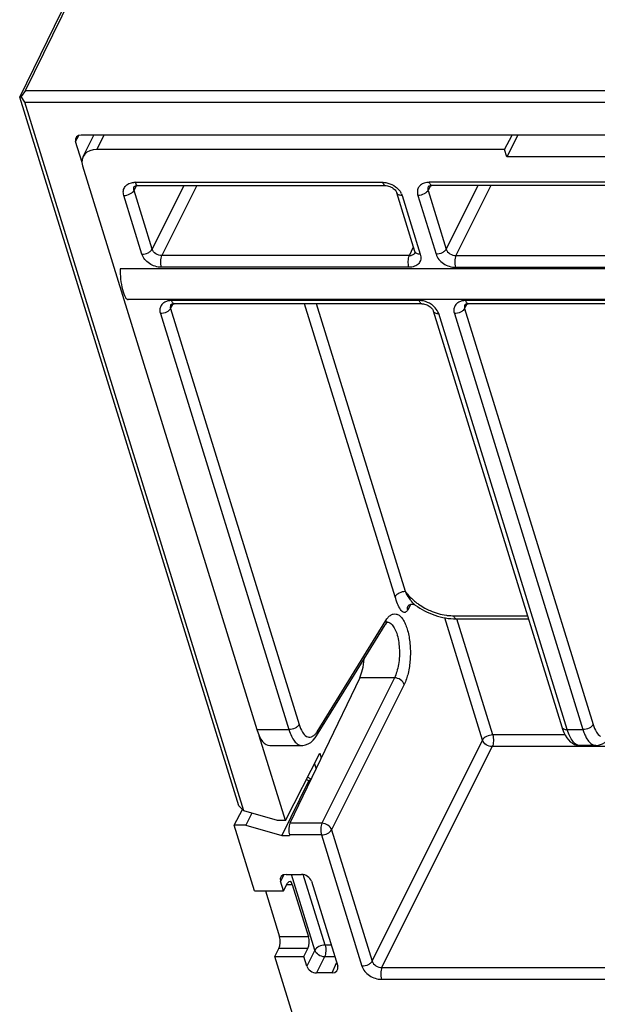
# Model space of a CAD drawing. Header units: millimetres. Extents: x 0 to 420, y 0 to 297.
# Tile 28 of 36: x 340 to 354, y 147 to 171. Entities that reach past the tile are written whole.
import ezdxf

# ---------------------------------------------------------------- set-up
doc = ezdxf.new("R2010")
doc.units = ezdxf.units.MM
doc.header["$LTSCALE"] = 23.1
doc.layers.get('0').update_dxf_attribs({"linetype": 'CONTINUOUS'})

msp = doc.modelspace()

# ---------------------------------------------------------------- linework, layer by layer
at = {"color": 7, "linetype": 'CONTINUOUS'}
for p, q in [((339.85697, 168.95633), (352.52891, 194.77902)), ((339.72117, 168.79966), (352.39311, 194.62236)), ((339.75856, 168.81583), (339.72117, 168.79966)), ((344.95022, 151.87843), (339.72117, 168.79966)), ((339.85697, 168.95633), (339.75856, 168.81583)), ((339.84437, 168.67534), (339.75856, 168.81583)), ((339.85697, 168.95633), (371.72568, 168.95633)), ((345.073, 151.75548), (339.84437, 168.67534)), ((339.84437, 168.67534), (371.71308, 168.67534)), ((370.84988, 167.89201), (341.1917, 167.89201)), ((341.23627, 167.37952), (341.49336, 167.89201)), ((351.30004, 167.54886), (351.47888, 167.89201)), ((351.61584, 167.89201), (351.35536, 167.36984)), ((341.20977, 167.23746), (341.05591, 167.73535)), ((351.30004, 167.54886), (341.56308, 167.54886)), ((351.35536, 167.36984), (351.30004, 167.54886)), ((341.22359, 167.1572), (345.38386, 153.69456)), ((360.71067, 167.36984), (351.35536, 167.36984)), ((342.53992, 166.68715), (348.44946, 166.68715)), ((363.00222, 166.68715), (349.56099, 166.68715)), ((349.15696, 165.11231), (348.72347, 166.51508)), ((371.59621, 164.69619), (342.12226, 164.69619)), ((371.75015, 163.96154), (342.31219, 163.96154)), ((349.32156, 163.86501), (343.41203, 163.86501)), ((363.87433, 163.86501), (350.4331, 163.86501)), ((349.5956, 163.69286), (352.66514, 153.75983)), ((348.9949, 156.6481), (348.99501, 156.64831)), ((349.16366, 156.67055), (349.1636, 156.6706)), ((350.14553, 156.33934), (351.86801, 156.33934)), ((347.71495, 155.00963), (348.45144, 156.19965)), ((348.49326, 156.26192), (348.4934, 156.26192)), ((348.50533, 156.26332), (348.50618, 156.26386)), ((347.83934, 154.93265), (346.17293, 151.45983)), ((346.80744, 153.5433), (347.71495, 155.00963)), ((346.06455, 151.52739), (345.44049, 153.54685)), ((345.69043, 153.31617), (346.45886, 153.31617)), ((353.47992, 153.31617), (353.09485, 153.31617)), ((346.06455, 151.52739), (346.88683, 153.13123)), ((346.88683, 153.13123), (346.92134, 153.01954)), ((346.75881, 152.88153), (346.79654, 152.75944)), ((346.6185, 152.46288), (345.9798, 151.16999)), ((346.68043, 152.50937), (346.59336, 152.55883)), ((345.073, 151.75548), (344.95022, 151.87843)), ((344.84569, 151.41233), (345.04115, 151.78738)), ((345.88034, 151.52739), (345.073, 151.75548)), ((345.26476, 151.7013), (345.12201, 151.41233)), ((345.32982, 149.84568), (344.84569, 151.41233)), ((345.12201, 151.41233), (344.84569, 151.41233)), ((345.12201, 151.41233), (345.9798, 151.16999)), ((346.06455, 151.52739), (345.88034, 151.52739)), ((345.9798, 151.16999), (346.16401, 151.16999)), ((346.1606, 151.18103), (346.16401, 151.16999)), ((346.08377, 150.23734), (346.45225, 150.23734)), ((346.02062, 149.84568), (345.94799, 150.0807)), ((346.02062, 149.84568), (346.11936, 150.03018)), ((346.23087, 149.99569), (346.61562, 148.75062)), ((346.68484, 150.0807), (347.31423, 148.044)), ((345.32982, 149.84568), (346.02062, 149.84568)), ((345.58643, 149.84568), (345.92483, 148.75062)), ((345.81396, 148.27902), (345.91013, 148.47182)), ((346.50475, 148.27902), (346.60093, 148.47182)), ((357.19107, 111.46266), (345.81396, 148.27902)), ((345.81396, 148.27902), (346.50475, 148.27902)), ((346.57738, 148.044), (346.50475, 148.27902)), ((347.17845, 147.88736), (346.80997, 147.88736))]:
    msp.add_line(p, q, dxfattribs=at)
at = {"color": 9, "linetype": 'CONTINUOUS'}
for p, q in [((341.05591, 167.73535), (341.1312, 167.8822)), ((341.56308, 167.54886), (341.73523, 167.89201)), ((342.45149, 166.57169), (342.51216, 166.68507)), ((342.47891, 166.76283), (348.38845, 166.76283)), ((343.64208, 166.68715), (342.88489, 165.16919)), ((343.95281, 166.68715), (343.11748, 165.01255)), ((349.53329, 166.68519), (349.47255, 166.57169)), ((362.94121, 166.76283), (349.49998, 166.76283)), ((350.66315, 166.68715), (349.90596, 165.16919)), ((350.97388, 166.68715), (350.13855, 165.01255)), ((342.64076, 165.04704), (342.20736, 166.44954)), ((342.88489, 165.16919), (342.45149, 166.57169)), ((342.45691, 166.66135), (342.45737, 166.66222)), ((348.85363, 166.44954), (349.28703, 165.04704)), ((349.22843, 166.44954), (349.66183, 165.04704)), ((349.47255, 166.57169), (349.90596, 165.16919)), ((349.47844, 166.66222), (349.47794, 166.66128)), ((349.02701, 165.01255), (349.12218, 165.22487)), ((349.15929, 165.08353), (349.15894, 165.08275)), ((349.02701, 165.01255), (343.11748, 165.01255)), ((350.13855, 165.01255), (363.57978, 165.01255)), ((349.01548, 164.73376), (343.10594, 164.73376)), ((350.12701, 164.73376), (363.56824, 164.73376)), ((343.32359, 163.74956), (343.38433, 163.86306)), ((349.26055, 163.94069), (343.35102, 163.94069)), ((348.68654, 156.86939), (346.52473, 163.86501)), ((348.93068, 156.99149), (346.8066, 163.86501)), ((350.34466, 163.74956), (350.4054, 163.86306)), ((363.81332, 163.94069), (350.37209, 163.94069)), ((343.07946, 163.62741), (346.14895, 153.69456)), ((343.32359, 163.74956), (346.39307, 153.81671)), ((343.32948, 163.84008), (343.32898, 163.83914)), ((352.79522, 153.69456), (349.72573, 163.62741)), ((350.10053, 163.62741), (353.17002, 153.69456)), ((350.34466, 163.74956), (353.41414, 153.81671)), ((350.35055, 163.84008), (350.35005, 163.83914)), ((349.06225, 156.688), (348.98618, 156.55238)), ((350.77083, 153.44612), (349.86846, 156.3662)), ((350.08452, 156.41502), (351.84463, 156.41502)), ((351.01496, 153.56827), (350.15749, 156.34303)), ((346.8205, 153.64638), (348.46439, 156.30255)), ((348.66955, 154.93265), (346.93722, 151.45983)), ((348.66955, 154.93265), (347.83934, 154.93265)), ((348.90214, 154.77601), (347.16981, 151.30318)), ((345.38386, 153.69456), (346.14895, 153.69456)), ((352.74401, 153.56827), (351.01496, 153.56827)), ((352.79522, 153.69456), (353.17002, 153.69456)), ((346.45507, 153.31621), (346.45885, 153.31617)), ((348.1384, 148.16884), (350.77083, 153.44612)), ((348.37099, 148.0122), (351.00342, 153.28948)), ((354.3031, 153.28948), (351.00342, 153.28948)), ((353.47614, 153.31621), (353.47992, 153.31617)), ((346.623, 152.46983), (346.56471, 152.50295)), ((346.65424, 152.46288), (346.6185, 152.46288)), ((346.93722, 151.45983), (346.17293, 151.45983)), ((346.92568, 151.18103), (346.1606, 151.18103)), ((346.92568, 151.18103), (347.89427, 148.04669)), ((347.16981, 151.30318), (348.1384, 148.16884)), ((346.02717, 150.22864), (345.94799, 150.0807)), ((346.76862, 148.42739), (346.20931, 150.23734)), ((347.01275, 148.54954), (346.4924, 150.2334)), ((346.1009, 149.99569), (346.23087, 149.99569)), ((346.61562, 148.75062), (345.92483, 148.75062)), ((346.60093, 148.47182), (345.91013, 148.47182)), ((346.76862, 148.42739), (346.57738, 148.044)), ((347.15801, 148.54954), (347.01275, 148.54954)), ((347.00121, 148.27075), (346.80997, 147.88736)), ((347.24416, 148.27075), (347.00121, 148.27075)), ((347.17845, 147.88736), (347.28747, 148.13059)), ((348.37099, 148.0122), (354.28052, 148.0122)), ((348.35945, 147.7334), (354.26898, 147.7334))]:
    msp.add_line(p, q, dxfattribs=at)
at = {"color": 7, "linetype": 'CONTINUOUS'}
for points in [[(342.45691, 166.66134), (342.45817, 166.66345), (342.46088, 166.66639), (342.46575, 166.67014), (342.47423, 166.67488), (342.4872, 166.67991), (342.50428, 166.68409), (342.52464, 166.68662), (342.53988, 166.68715)], [(348.44945, 166.68715), (348.47422, 166.6859), (348.50179, 166.68181), (348.53079, 166.67467), (348.56029, 166.66445), (348.58948, 166.65127), (348.61715, 166.63563), (348.64235, 166.6182), (348.66474, 166.59947), (348.68399, 166.57996), (348.69984, 166.56026), (348.71194, 166.5413), (348.72008, 166.52448), (348.72347, 166.51508)], [(349.47795, 166.66128), (349.47919, 166.66339), (349.48213, 166.66656), (349.48749, 166.67058), (349.49688, 166.67561), (349.51123, 166.6808), (349.5299, 166.68487), (349.55184, 166.68696), (349.56093, 166.68715)], [(349.15695, 165.11232), (349.15965, 165.10125), (349.16052, 165.09319), (349.16032, 165.08762), (349.15958, 165.08421), (349.15893, 165.08274)], [(343.32898, 163.83914), (343.33023, 163.84126), (343.33317, 163.84443), (343.33853, 163.84845), (343.34794, 163.85348), (343.3623, 163.85868), (343.38099, 163.86274), (343.40296, 163.86483), (343.41197, 163.86501)], [(349.32155, 163.86501), (349.33481, 163.86465), (349.36058, 163.86199), (349.38851, 163.85643), (349.41727, 163.84793), (349.44594, 163.8366), (349.47383, 163.82262), (349.49994, 163.80652), (349.52355, 163.78888), (349.54427, 163.77026), (349.56173, 163.7513), (349.57566, 163.73279), (349.58611, 163.71536), (349.59322, 163.69971), (349.5956, 163.69286)], [(350.35005, 163.83914), (350.35129, 163.84126), (350.35424, 163.84443), (350.3596, 163.84845), (350.36901, 163.85348), (350.38337, 163.85868), (350.40206, 163.86274), (350.42402, 163.86483), (350.43304, 163.86501)], [(348.99501, 156.64831), (348.99459, 156.64757), (348.99533, 156.64862), (348.9976, 156.65151), (349.00171, 156.65602), (349.00781, 156.6617), (349.01541, 156.66763), (349.02434, 156.67339), (349.03477, 156.67883), (349.04643, 156.68359), (349.05916, 156.68741), (349.07287, 156.69008), (349.08729, 156.6914), (349.10243, 156.69118), (349.11771, 156.68926), (349.13192, 156.68582), (349.1449, 156.68108), (349.15603, 156.6755), (349.16366, 156.67055)], [(348.45144, 156.19965), (348.45964, 156.21237), (348.47575, 156.23436), (348.48958, 156.24998), (348.49989, 156.25939), (348.50533, 156.26332)], [(352.665, 153.76029), (352.68311, 153.70587), (352.71351, 153.6298), (352.74693, 153.56239), (352.78338, 153.50323), (352.82358, 153.4513), (352.86839, 153.40633), (352.91785, 153.36927), (352.97128, 153.34138), (353.02861, 153.32334), (353.08835, 153.31625), (353.0949, 153.31617)], [(346.45504, 153.31622), (346.48199, 153.317), (346.54801, 153.32838), (346.6126, 153.35336), (346.67363, 153.39142), (346.72887, 153.44069), (346.77822, 153.4998), (346.80774, 153.54378)], [(353.47611, 153.31622), (353.50306, 153.317), (353.56908, 153.32838), (353.63367, 153.35336), (353.6947, 153.39142), (353.74994, 153.44069), (353.79929, 153.4998), (353.82881, 153.54378)]]:
    msp.add_lwpolyline(points, dxfattribs=at)
at = {"color": 9, "linetype": 'CONTINUOUS'}
for centre, radius, start, end in [((342.47885, 166.34669), 0.41614, 89.991765, 94.006549), ((349.49981, 166.34436), 0.41846, 89.976629, 94.302752), ((348.50662, 166.33654), 0.3652, 24.117134, 30.107429), ((349.60721, 166.61499), 0.14144, 191.121285, 197.825675), ((349.02952, 165.21426), 0.20173, 269.287877, 275.135516), ((349.03109, 165.19724), 0.18463, 275.124879, 281.092347), ((343.35084, 163.52268), 0.418, 89.975186, 94.439489), ((349.26047, 163.49897), 0.44172, 87.5091, 89.989727), ((350.37191, 163.52268), 0.418, 89.975186, 94.439489), ((343.45814, 163.79283), 0.14133, 191.013429, 197.827131), ((350.47921, 163.79283), 0.14133, 191.013429, 197.827131), ((350.10385, 157.91631), 1.49691, 231.501635, 234.936677), ((350.13047, 157.95487), 1.54376, 234.950131, 241.649218), ((348.49326, 156.1386), 0.12332, 85.601556, 89.935584)]:
    msp.add_arc(centre, radius, start, end, dxfattribs=at)
at = {"color": 7, "linetype": 'CONTINUOUS'}
for centre, major_axis, ratio, start_param, end_param in [((341.24013, 167.73534), (0.17956, -0.08812), 0.72144076, 8.45134901, 10.02206918), ((341.68413, 167.1572), (0.44887, -0.22028), 0.72147909, 2.16810188, 3.73887917), ((342.26172, 164.46154), (-0.05414, 0.4998), 0.2593636, 1.05422611, 3.11350358), ((347.65377, 155.51192), (0.00221, 0.75), 0.39256357, -2.45218367, -1.74969407), ((345.69292, 154.31617), (0.00295, 1), 0.39256357, -4.04043329, -3.14043329), ((347.17277, 152.30567), (0.55649, -0.15136), 0.2349126, 3.03726838, 3.09564954), ((346.22241, 151.30535), (0.00059, 0.2), 0.39256357, 0.68940899, 2.24275202), ((346.13225, 150.08065), (0.17958, -0.08816), 0.72128749, 8.45159617, 10.02208791), ((346.50062, 150.08065), (0.17956, -0.08808), 0.72169626, 0.59725962, 2.16775136), ((346.16664, 149.87137), (0.00238, 0.2), 0.40196415, -0.89520865, 0.65813438), ((345.8606, 148.6263), (0.00238, 0.2), 0.40196415, -2.44855169, -0.89520865), ((346.5514, 148.6263), (0.00238, 0.2), 0.40196415, -2.44855169, -0.89520865), ((346.76161, 148.04405), (0.17956, -0.08808), 0.72169626, -2.54433303, -0.97384129), ((347.12997, 148.04405), (0.17958, -0.08816), 0.72128749, -0.97318179, 0.59730995)]:
    msp.add_ellipse(centre, major_axis=major_axis, ratio=ratio, start_param=start_param, end_param=end_param, dxfattribs=at)
at = {"color": 9, "linetype": 'CONTINUOUS'}
for points, knots in [([(342.20736, 166.44954), (342.19609, 166.48603), (342.18726, 166.56244), (342.2327, 166.6696), (342.32837, 166.74117), (342.40785, 166.75886), (342.44978, 166.76181)], [0, 0, 0, 0, 0.24924038, 0.48195105, 0.72563845, 1, 1, 1, 1]), ([(342.47891, 166.76283), (342.48225, 166.75202), (342.48981, 166.73245), (342.50606, 166.70344), (342.52677, 166.68714), (342.53988, 166.68712)], [0, 0, 0, 0, 0.33420351, 0.6126562, 1, 1, 1, 1]), ([(348.38845, 166.76283), (348.39871, 166.76282), (348.44089, 166.76129), (348.48282, 166.75403), (348.51367, 166.74576)], [0, 0, 0, 0, 0.24314192, 1, 1, 1, 1]), ([(348.38845, 166.76283), (348.39179, 166.75201), (348.39935, 166.73244), (348.41561, 166.70342), (348.43634, 166.68712), (348.44945, 166.68712)], [0, 0, 0, 0, 0.33426434, 0.6127258, 1, 1, 1, 1]), ([(349.37688, 166.74291), (349.34709, 166.73238), (349.29197, 166.70295), (349.23312, 166.63103), (349.21003, 166.54117), (349.21915, 166.47957), (349.22843, 166.44954)], [0, 0, 0, 0, 0.25958237, 0.50097638, 0.7418043, 1, 1, 1, 1]), ([(349.46842, 166.76165), (349.46038, 166.76104), (349.42936, 166.75776), (349.39869, 166.75062), (349.37688, 166.74291)], [0, 0, 0, 0, 0.25842694, 1, 1, 1, 1]), ([(349.56093, 166.68712), (349.54783, 166.68714), (349.52713, 166.70345), (349.51088, 166.73245), (349.50332, 166.75202), (349.49998, 166.76283)], [0, 0, 0, 0, 0.38736045, 0.66581114, 1, 1, 1, 1]), ([(342.20736, 166.44954), (342.25765, 166.44954), (342.33297, 166.46862), (342.41254, 166.51982), (342.44226, 166.55384), (342.45149, 166.57169)], [0, 0, 0, 0, 0.53367575, 0.7867699, 1, 1, 1, 1]), ([(342.45149, 166.5717), (342.44667, 166.58673), (342.44189, 166.61771), (342.45007, 166.64826), (342.45691, 166.66135)], [0, 0, 0, 0, 0.51664845, 1, 1, 1, 1]), ([(348.69685, 166.65724), (348.70989, 166.64758), (348.75825, 166.60827), (348.79945, 166.55964), (348.82255, 166.51973)], [0, 0, 0, 0, 0.26031311, 1, 1, 1, 1]), ([(348.85363, 166.44954), (348.83803, 166.44954), (348.80847, 166.45231), (348.75965, 166.46672), (348.72988, 166.49406), (348.72357, 166.51482)], [0, 0, 0, 0, 0.30539289, 0.5750479, 1, 1, 1, 1]), ([(349.47255, 166.57169), (349.46333, 166.55384), (349.43361, 166.51982), (349.35404, 166.46862), (349.27872, 166.44954), (349.22843, 166.44954)], [0, 0, 0, 0, 0.21323019, 0.46632443, 1, 1, 1, 1]), ([(349.47794, 166.66128), (349.46941, 166.64493), (349.46409, 166.61896), (349.46716, 166.59414), (349.46842, 166.58771)], [0, 0, 0, 0, 0.73793661, 1, 1, 1, 1]), ([(342.64076, 165.04704), (342.69106, 165.04704), (342.76637, 165.06612), (342.84595, 165.11732), (342.87567, 165.15134), (342.88489, 165.16919)], [0, 0, 0, 0, 0.53367557, 0.78676981, 1, 1, 1, 1]), ([(343.10594, 164.73376), (343.00489, 164.73376), (342.80879, 164.7981), (342.66862, 164.9569), (342.64076, 165.04704)], [0, 0, 0, 0, 0.51714701, 1, 1, 1, 1]), ([(343.11748, 165.01255), (343.06691, 165.01195), (342.96807, 165.04343), (342.8984, 165.12384), (342.88489, 165.16919)], [0, 0, 0, 0, 0.51664517, 1, 1, 1, 1]), ([(349.28703, 165.04704), (349.29886, 165.00873), (349.30744, 164.92786), (349.25415, 164.8163), (349.14705, 164.74686), (349.06073, 164.73376), (349.01548, 164.73376)], [0, 0, 0, 0, 0.24639483, 0.47695963, 0.72189141, 1, 1, 1, 1]), ([(349.15894, 165.08275), (349.15119, 165.06583), (349.1245, 165.0345), (349.0867, 165.02001), (349.06661, 165.01606)], [0, 0, 0, 0, 0.47610818, 1, 1, 1, 1]), ([(349.28703, 165.04704), (349.27144, 165.04704), (349.24188, 165.04981), (349.19306, 165.06422), (349.16329, 165.09155), (349.15698, 165.11232)], [0, 0, 0, 0, 0.30539289, 0.575048, 1, 1, 1, 1]), ([(349.90596, 165.16919), (349.89674, 165.15134), (349.86701, 165.11732), (349.78744, 165.06612), (349.71213, 165.04704), (349.66183, 165.04704)], [0, 0, 0, 0, 0.21323006, 0.46632416, 1, 1, 1, 1]), ([(349.66183, 165.04704), (349.6897, 164.95688), (349.82988, 164.79809), (350.02598, 164.73376), (350.12701, 164.73376)], [0, 0, 0, 0, 0.48294317, 1, 1, 1, 1]), ([(349.90596, 165.16919), (349.91947, 165.12383), (349.98915, 165.04342), (350.08798, 165.01195), (350.13855, 165.01255)], [0, 0, 0, 0, 0.48344475, 1, 1, 1, 1]), ([(343.10594, 164.73376), (343.09154, 164.78038), (343.08516, 164.85559), (343.0957, 164.94938), (343.10856, 164.99371), (343.11748, 165.01255)], [0, 0, 0, 0, 0.51684351, 0.77918207, 1, 1, 1, 1]), ([(349.01548, 164.73376), (349.00107, 164.78038), (348.99469, 164.85559), (349.00523, 164.94938), (349.01809, 164.99371), (349.02701, 165.01255)], [0, 0, 0, 0, 0.51684305, 0.77918185, 1, 1, 1, 1]), ([(350.13855, 165.01255), (350.12963, 164.99371), (350.11676, 164.94938), (350.10623, 164.85559), (350.11261, 164.78038), (350.12701, 164.73376)], [0, 0, 0, 0, 0.22081815, 0.48315695, 1, 1, 1, 1]), ([(343.22698, 163.92044), (343.19733, 163.90985), (343.14247, 163.88034), (343.08398, 163.80847), (343.06109, 163.71881), (343.07021, 163.65736), (343.07946, 163.62741)], [0, 0, 0, 0, 0.25941626, 0.50079445, 0.74171162, 1, 1, 1, 1]), ([(343.31848, 163.93943), (343.31044, 163.93881), (343.27942, 163.93545), (343.24877, 163.92822), (343.22698, 163.92044)], [0, 0, 0, 0, 0.25846048, 1, 1, 1, 1]), ([(343.41197, 163.86499), (343.39887, 163.86501), (343.37817, 163.88131), (343.36191, 163.91032), (343.35436, 163.92988), (343.35102, 163.94069)], [0, 0, 0, 0, 0.38735962, 0.66581042, 1, 1, 1, 1]), ([(349.32155, 163.86499), (349.30844, 163.86499), (349.28771, 163.88129), (349.27145, 163.9103), (349.26389, 163.92988), (349.26055, 163.94069)], [0, 0, 0, 0, 0.38729269, 0.66575178, 1, 1, 1, 1]), ([(350.24805, 163.92044), (350.21839, 163.90985), (350.16354, 163.88034), (350.10505, 163.80847), (350.08216, 163.71881), (350.09128, 163.65736), (350.10053, 163.62741)], [0, 0, 0, 0, 0.25941626, 0.50079445, 0.74171162, 1, 1, 1, 1]), ([(350.33955, 163.93943), (350.33151, 163.93881), (350.30049, 163.93545), (350.26984, 163.92822), (350.24805, 163.92044)], [0, 0, 0, 0, 0.25846048, 1, 1, 1, 1]), ([(350.43304, 163.86499), (350.41993, 163.86501), (350.39923, 163.88131), (350.38298, 163.91032), (350.37543, 163.92988), (350.37209, 163.94069)], [0, 0, 0, 0, 0.38735962, 0.66581042, 1, 1, 1, 1]), ([(343.32359, 163.74956), (343.31437, 163.7317), (343.28465, 163.69768), (343.20507, 163.64648), (343.12976, 163.62741), (343.07946, 163.62741)], [0, 0, 0, 0, 0.21323019, 0.46632443, 1, 1, 1, 1]), ([(343.32898, 163.83914), (343.32048, 163.82284), (343.31515, 163.79697), (343.31817, 163.77223), (343.31941, 163.76583)], [0, 0, 0, 0, 0.73800515, 1, 1, 1, 1]), ([(349.59568, 163.69268), (349.60199, 163.67192), (349.63176, 163.64458), (349.68058, 163.63018), (349.71014, 163.62741), (349.72573, 163.62741)], [0, 0, 0, 0, 0.42495193, 0.6946071, 1, 1, 1, 1]), ([(349.72573, 163.62741), (349.72113, 163.64231), (349.69672, 163.70414), (349.65507, 163.75834), (349.61848, 163.79341)], [0, 0, 0, 0, 0.23538355, 1, 1, 1, 1]), ([(350.34466, 163.74956), (350.33544, 163.7317), (350.30571, 163.69768), (350.22614, 163.64648), (350.15083, 163.62741), (350.10053, 163.62741)], [0, 0, 0, 0, 0.21323019, 0.46632443, 1, 1, 1, 1]), ([(350.35005, 163.83914), (350.34154, 163.82284), (350.33622, 163.79697), (350.33924, 163.77223), (350.34048, 163.76583)], [0, 0, 0, 0, 0.73800515, 1, 1, 1, 1]), ([(348.93066, 156.99154), (348.88037, 156.99154), (348.78734, 156.96821), (348.70648, 156.908), (348.68654, 156.86939)], [0, 0, 0, 0, 0.5364941, 1, 1, 1, 1]), ([(348.98618, 156.55238), (348.97584, 156.534), (348.95761, 156.50894), (348.92327, 156.49355), (348.89021, 156.49308), (348.8498, 156.51723), (348.79397, 156.58636), (348.73882, 156.70742), (348.7041, 156.81257), (348.68654, 156.86939)], [0, 0, 0, 0, 0.11412421, 0.1581145, 0.1990615, 0.2882301, 0.39949452, 0.67812297, 1, 1, 1, 1]), ([(349.05042, 156.7934), (349.03925, 156.80882), (348.99558, 156.87254), (348.95725, 156.9398), (348.93066, 156.99154)], [0, 0, 0, 0, 0.24670337, 1, 1, 1, 1]), ([(348.93068, 156.99149), (348.94746, 156.96902), (349.01964, 156.87915), (349.10381, 156.79907), (349.17204, 156.74479)], [0, 0, 0, 0, 0.24336298, 1, 1, 1, 1]), ([(348.9862, 156.5524), (348.98384, 156.56072), (348.97747, 156.59256), (348.98322, 156.62731), (348.99489, 156.6481)], [0, 0, 0, 0, 0.2661856, 1, 1, 1, 1]), ([(349.1636, 156.6706), (349.14202, 156.68639), (349.10201, 156.72599), (349.06748, 156.76986), (349.05042, 156.7934)], [0, 0, 0, 0, 0.47910543, 1, 1, 1, 1]), ([(349.39739, 156.59627), (349.43762, 156.57454), (349.59982, 156.49587), (349.77596, 156.44525), (349.90924, 156.42713)], [0, 0, 0, 0, 0.25369258, 1, 1, 1, 1]), ([(348.46439, 156.30255), (348.46779, 156.30805), (348.4811, 156.32885), (348.49573, 156.34883), (348.50738, 156.36286)], [0, 0, 0, 0, 0.26175253, 1, 1, 1, 1]), ([(348.50738, 156.36286), (348.52647, 156.38584), (348.56595, 156.42504), (348.63763, 156.46064), (348.71334, 156.46111), (348.78473, 156.42609), (348.84891, 156.36181), (348.90629, 156.2712), (348.95587, 156.1566), (349.01202, 155.96828), (349.05094, 155.70056), (349.05113, 155.36817), (349.00617, 155.05356), (348.94355, 154.85905), (348.90214, 154.77601)], [0, 0, 0, 0, 0.04387416, 0.08070213, 0.11459301, 0.15105274, 0.19436293, 0.2464946, 0.30770132, 0.37718637, 0.5345919, 0.7029545, 0.86372998, 1, 1, 1, 1]), ([(349.90924, 156.42713), (349.92398, 156.42513), (349.98216, 156.41818), (350.0408, 156.41502), (350.08452, 156.41502)], [0, 0, 0, 0, 0.25387009, 1, 1, 1, 1]), ([(350.08452, 156.41502), (350.08787, 156.40417), (350.0954, 156.38455), (350.11171, 156.35554), (350.13244, 156.33934), (350.14553, 156.33934)], [0, 0, 0, 0, 0.33544022, 0.61325514, 1, 1, 1, 1]), ([(348.46439, 156.30255), (348.46669, 156.29354), (348.47254, 156.25895), (348.46499, 156.22159), (348.45146, 156.19963)], [0, 0, 0, 0, 0.26504417, 1, 1, 1, 1]), ([(348.50272, 156.26156), (348.51536, 156.26059), (348.53233, 156.25655), (348.54799, 156.24967), (348.55198, 156.24771)], [0, 0, 0, 0, 0.74073292, 1, 1, 1, 1]), ([(348.55198, 156.24771), (348.55568, 156.2459), (348.57095, 156.23766), (348.58494, 156.22715), (348.59481, 156.21836)], [0, 0, 0, 0, 0.23760535, 1, 1, 1, 1]), ([(348.59481, 156.21836), (348.62319, 156.19312), (348.67438, 156.12159), (348.75255, 155.9301), (348.79765, 155.63151), (348.78392, 155.31996), (348.73205, 155.08362), (348.69284, 154.97873), (348.66955, 154.93265)], [0, 0, 0, 0, 0.08486314, 0.19248628, 0.46049516, 0.75132585, 0.88463098, 1, 1, 1, 1]), ([(348.90214, 154.77601), (348.88777, 154.82081), (348.8173, 154.89923), (348.72, 154.93204), (348.66955, 154.93265)], [0, 0, 0, 0, 0.4825067, 1, 1, 1, 1]), ([(346.39307, 153.81671), (346.38385, 153.79886), (346.35413, 153.76483), (346.27456, 153.71364), (346.19924, 153.69456), (346.14895, 153.69456)], [0, 0, 0, 0, 0.21322968, 0.46632355, 1, 1, 1, 1]), ([(346.39307, 153.81671), (346.4123, 153.75451), (346.4537, 153.64961), (346.5285, 153.55848), (346.56955, 153.53468)], [0, 0, 0, 0, 0.57840426, 1, 1, 1, 1]), ([(352.66516, 153.75984), (352.67147, 153.73907), (352.70124, 153.71174), (352.75006, 153.69733), (352.77962, 153.69456), (352.79522, 153.69456)], [0, 0, 0, 0, 0.4249521, 0.69460711, 1, 1, 1, 1]), ([(353.41414, 153.81671), (353.40492, 153.79886), (353.3752, 153.76483), (353.29562, 153.71364), (353.22031, 153.69456), (353.17002, 153.69456)], [0, 0, 0, 0, 0.21322968, 0.46632355, 1, 1, 1, 1]), ([(353.41414, 153.81671), (353.43337, 153.75451), (353.47477, 153.64961), (353.54957, 153.55848), (353.59062, 153.53468)], [0, 0, 0, 0, 0.57840426, 1, 1, 1, 1]), ([(346.14895, 153.69456), (346.1656, 153.64069), (346.202, 153.54366), (346.27385, 153.42201), (346.35693, 153.34002), (346.42448, 153.31693), (346.45507, 153.31622)], [0, 0, 0, 0, 0.32975119, 0.60344766, 0.82104181, 1, 1, 1, 1]), ([(346.56955, 153.53468), (346.58723, 153.52443), (346.62626, 153.50995), (346.69022, 153.51813), (346.74966, 153.55502), (346.78231, 153.5919), (346.79816, 153.61332)], [0, 0, 0, 0, 0.22984596, 0.45144214, 0.70030914, 1, 1, 1, 1]), ([(346.8205, 153.64638), (346.82279, 153.6374), (346.82863, 153.60293), (346.82118, 153.5657), (346.80776, 153.54377)], [0, 0, 0, 0, 0.26499372, 1, 1, 1, 1]), ([(351.01496, 153.56827), (350.96466, 153.56827), (350.87163, 153.54494), (350.79077, 153.48472), (350.77083, 153.44612)], [0, 0, 0, 0, 0.53652522, 1, 1, 1, 1]), ([(351.01496, 153.56827), (351.02937, 153.52165), (351.03569, 153.44645), (351.02526, 153.35264), (351.01234, 153.30833), (351.00342, 153.28948)], [0, 0, 0, 0, 0.51692908, 0.77909618, 1, 1, 1, 1]), ([(353.09485, 153.31617), (353.06536, 153.3163), (352.99922, 153.33904), (352.91881, 153.42106), (352.84815, 153.54292), (352.81198, 153.64032), (352.79522, 153.69456)], [0, 0, 0, 0, 0.17388944, 0.38980431, 0.66518288, 1, 1, 1, 1]), ([(353.17002, 153.69456), (353.17419, 153.68104), (353.19086, 153.62999), (353.21079, 153.57995), (353.22781, 153.54425)], [0, 0, 0, 0, 0.26350331, 1, 1, 1, 1]), ([(353.22781, 153.54425), (353.23489, 153.52942), (353.2619, 153.47663), (353.29544, 153.42669), (353.32475, 153.39535)], [0, 0, 0, 0, 0.27689706, 1, 1, 1, 1]), ([(351.00342, 153.28948), (350.95296, 153.29009), (350.85569, 153.32293), (350.78519, 153.40132), (350.77083, 153.44612)], [0, 0, 0, 0, 0.5174869, 1, 1, 1, 1]), ([(353.32475, 153.39535), (353.3462, 153.37242), (353.39137, 153.33401), (353.44943, 153.31684), (353.47614, 153.31622)], [0, 0, 0, 0, 0.54017586, 1, 1, 1, 1]), ([(346.93722, 151.45983), (346.9283, 151.44098), (346.91538, 151.39667), (346.90495, 151.30286), (346.91128, 151.22766), (346.92568, 151.18103)], [0, 0, 0, 0, 0.22090382, 0.48307092, 1, 1, 1, 1]), ([(347.16981, 151.30318), (347.15545, 151.34799), (347.08495, 151.42638), (346.98768, 151.45922), (346.93722, 151.45983)], [0, 0, 0, 0, 0.48251313, 1, 1, 1, 1]), ([(346.92568, 151.18103), (346.97599, 151.18103), (347.06902, 151.20437), (347.14987, 151.26459), (347.16981, 151.30318)], [0, 0, 0, 0, 0.53659525, 1, 1, 1, 1]), ([(347.01275, 148.54954), (346.96245, 148.54954), (346.86943, 148.52621), (346.78856, 148.46599), (346.76862, 148.42739)], [0, 0, 0, 0, 0.53652522, 1, 1, 1, 1]), ([(347.00121, 148.27075), (346.95076, 148.27136), (346.85348, 148.30419), (346.78299, 148.38258), (346.76862, 148.42739)], [0, 0, 0, 0, 0.5174869, 1, 1, 1, 1]), ([(347.01275, 148.54954), (347.02716, 148.50291), (347.03348, 148.42771), (347.02305, 148.3339), (347.01014, 148.28959), (347.00121, 148.27075)], [0, 0, 0, 0, 0.51692908, 0.77909618, 1, 1, 1, 1]), ([(348.1384, 148.16884), (348.12918, 148.15098), (348.09945, 148.11696), (348.01988, 148.06577), (347.94457, 148.04669), (347.89427, 148.04669)], [0, 0, 0, 0, 0.21323006, 0.46632416, 1, 1, 1, 1]), ([(348.1384, 148.16884), (348.15191, 148.12348), (348.22159, 148.04307), (348.32042, 148.01159), (348.37099, 148.0122)], [0, 0, 0, 0, 0.48343677, 1, 1, 1, 1]), ([(347.89427, 148.04669), (347.92213, 147.95653), (348.06232, 147.79773), (348.25842, 147.73341), (348.35945, 147.7334)], [0, 0, 0, 0, 0.48293517, 1, 1, 1, 1]), ([(348.37099, 148.0122), (348.36207, 147.99335), (348.3492, 147.94902), (348.33867, 147.85524), (348.34504, 147.78002), (348.35945, 147.7334)], [0, 0, 0, 0, 0.22081815, 0.48315695, 1, 1, 1, 1])]:
    msp.add_open_spline(points, degree=3, knots=knots, dxfattribs=at)
for points in [[(348.51367, 166.74576), (348.57917, 166.72819), (348.64234, 166.69759), (348.69685, 166.65724)], [(348.83994, 166.48576), (348.8452, 166.47398), (348.84982, 166.46187), (348.85363, 166.44954)], [(349.36181, 163.92945), (349.33483, 163.93534), (349.30726, 163.93908), (349.27967, 163.94027)], [(349.55147, 163.84753), (349.49453, 163.88626), (349.42909, 163.91476), (349.36181, 163.92945)], [(349.61848, 163.79341), (349.59775, 163.81327), (349.57521, 163.83138), (349.55147, 163.84753)], [(346.79816, 153.61332), (346.80607, 153.62401), (346.8135, 153.63507), (346.8205, 153.64638)]]:
    msp.add_open_spline(points, degree=3, dxfattribs=at)
at = {"color": 7, "linetype": 'CONTINUOUS'}
for points, knots in [([(349.16358, 156.67061), (349.30663, 156.56609), (349.62211, 156.40243), (349.97307, 156.33934), (350.14553, 156.33934)], [0, 0, 0, 0, 0.50671806, 1, 1, 1, 1]), ([(346.623, 152.46983), (346.6274, 152.47521), (346.64209, 152.49141), (346.66299, 152.50566), (346.67833, 152.50567)], [0, 0, 0, 0, 0.31170706, 1, 1, 1, 1])]:
    msp.add_open_spline(points, degree=3, knots=knots, dxfattribs=at)

doc.saveas('drawing.dxf')
